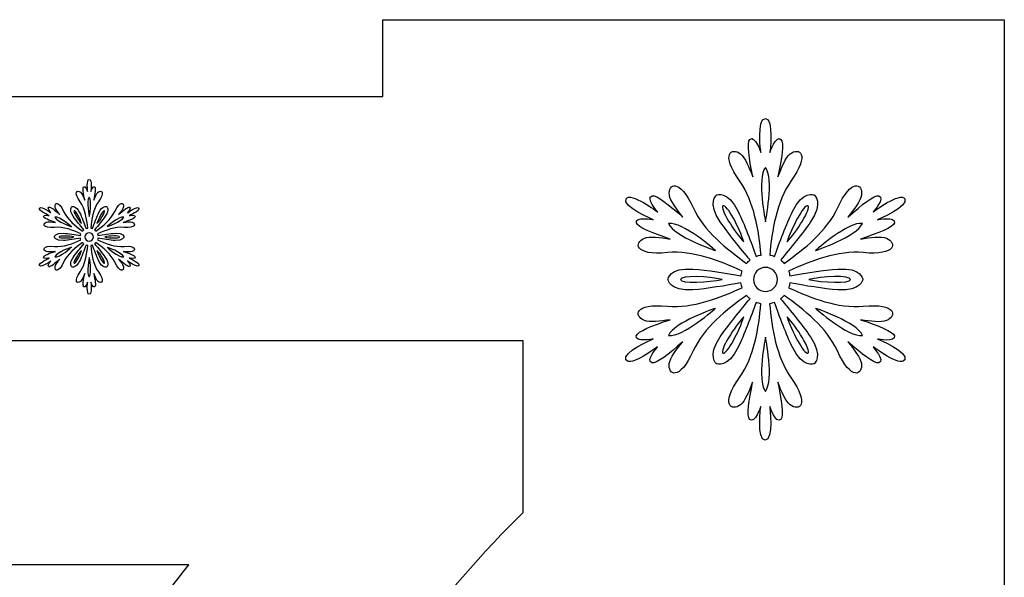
# Model space of a CAD drawing. Header units: millimetres. Extents: x -91 to 82, y -170 to 150.
# Tile 33 of 80: x -7.44 to 5.36, y -92.83 to -85.59. Entities that reach past the tile are written whole.
import ezdxf

# ---------------------------------------------------------------- set-up
doc = ezdxf.new("R2010")
doc.units = ezdxf.units.MM
doc.header["$MEASUREMENT"] = 0
doc.layers.add('Layer 1', color=7, linetype='Continuous')

msp = doc.modelspace()

# ---------------------------------------------------------------- linework, layer by layer
at = {"layer": 'Layer 1', "color": 31}
msp.add_open_spline([(5.3597, -93.669), (5.3597, -93.669), (5.3597, -85.5863), (5.3597, -85.5863), (5.3597, -85.5863), (5.3597, -85.5863), (-2.723, -85.5863), (-2.723, -85.5863), (-2.723, -85.5863), (-2.723, -85.5863), (-2.723, -86.5837), (-2.723, -86.5837), (-2.723, -86.5837), (-2.723, -86.5837), (-10.5065, -86.5837), (-10.5065, -86.5837), (-10.5065, -86.5837), (-10.5065, -86.5837), (-10.5065, -85.5863), (-10.5065, -85.5863), (-10.5065, -85.5863), (-10.5065, -85.5863), (-18.5892, -85.5863), (-18.5892, -85.5863), (-18.5892, -85.5863), (-18.5892, -85.5863), (-18.5892, -93.669), (-18.5892, -93.669), (-18.5892, -93.669), (-18.5892, -93.669), (-17.5918, -93.669), (-17.5918, -93.669), (-17.5918, -93.669), (-17.5918, -93.669), (-17.5918, -101.4525), (-17.5918, -101.4525), (-17.5918, -101.4525), (-17.5918, -101.4525), (-18.5892, -101.4525), (-18.5892, -101.4525), (-18.5892, -101.4525), (-18.5892, -101.4525), (-18.5892, -109.5352), (-18.5892, -109.5352), (-18.5892, -109.5352), (-18.5892, -109.5352), (-10.5065, -109.5352), (-10.5065, -109.5352), (-10.5065, -109.5352), (-10.5065, -109.5352), (-10.5065, -108.5378), (-10.5065, -108.5378), (-10.5065, -108.5378), (-10.5065, -108.5378), (-2.723, -108.5378), (-2.723, -108.5378), (-2.723, -108.5378), (-2.723, -108.5378), (-2.723, -109.5352), (-2.723, -109.5352), (-2.723, -109.5352), (-2.723, -109.5352), (5.3597, -109.5352), (5.3597, -109.5352), (5.3597, -109.5352), (5.3597, -109.5352), (5.3597, -101.4525), (5.3597, -101.4525), (5.3597, -101.4525), (5.3597, -101.4525), (4.3623, -101.4525), (4.3623, -101.4525), (4.3623, -101.4525), (4.3623, -101.4525), (4.3623, -93.669), (4.3623, -93.669), (4.3623, -93.669), (4.3623, -93.669), (5.3597, -93.669), (5.3597, -93.669)], degree=3, knots=[0, 0, 0, 0, 0.047619, 0.047619, 0.047619, 0.047619, 0.0952381, 0.0952381, 0.0952381, 0.0952381, 0.1428571, 0.1428571, 0.1428571, 0.1428571, 0.1904762, 0.1904762, 0.1904762, 0.1904762, 0.2380952, 0.2380952, 0.2380952, 0.2380952, 0.2857143, 0.2857143, 0.2857143, 0.2857143, 0.3333333, 0.3333333, 0.3333333, 0.3333333, 0.3809524, 0.3809524, 0.3809524, 0.3809524, 0.4285714, 0.4285714, 0.4285714, 0.4285714, 0.4761905, 0.4761905, 0.4761905, 0.4761905, 0.5238095, 0.5238095, 0.5238095, 0.5238095, 0.5714286, 0.5714286, 0.5714286, 0.5714286, 0.6190476, 0.6190476, 0.6190476, 0.6190476, 0.6666667, 0.6666667, 0.6666667, 0.6666667, 0.7142857, 0.7142857, 0.7142857, 0.7142857, 0.7619048, 0.7619048, 0.7619048, 0.7619048, 0.8095238, 0.8095238, 0.8095238, 0.8095238, 0.8571429, 0.8571429, 0.8571429, 0.8571429, 0.9047619, 0.9047619, 0.9047619, 0.9047619, 1, 1, 1, 1], dxfattribs=at)
at = {"layer": 'Layer 1', "color": 36}
for points, knots in [([(3.7122, -89.7368), (3.7122, -89.7368), (3.9539, -89.7861), (3.9305, -89.6957), (3.9305, -89.6957), (3.9164, -89.6394), (3.7193, -89.5631), (3.4916, -89.4868), (3.4916, -89.4868), (3.6183, -89.5079), (3.758, -89.5244), (3.826, -89.4974), (3.826, -89.4974), (3.9621, -89.4422), (3.9633, -89.2686), (3.5244, -89.3108), (3.5244, -89.3108), (3.2005, -89.3413), (2.8426, -89.2028), (2.5551, -89.0702), (2.5551, -89.0702), (2.5621, -89.0503), (2.568, -89.0291), (2.5704, -89.008), (2.5704, -89.008), (2.7582, -89.042), (3.0175, -89.0843), (3.1947, -89.0972), (3.1947, -89.0972), (3.5033, -89.1195), (3.5209, -88.9623), (3.5209, -88.9623), (3.5209, -88.9623), (3.5209, -88.9623), (3.5033, -88.8051), (3.1947, -88.8274), (3.1947, -88.8274), (3.0175, -88.8403), (2.7594, -88.8826), (2.5704, -88.9166), (2.5704, -88.9166), (2.5681, -88.8955), (2.5622, -88.8744), (2.5551, -88.8544), (2.5551, -88.8544), (2.8426, -88.7218), (3.2005, -88.5833), (3.5244, -88.6138), (3.5244, -88.6138), (3.9633, -88.6549), (3.9621, -88.4824), (3.826, -88.4272), (3.826, -88.4272), (3.7579, -88.4002), (3.6171, -88.4166), (3.4916, -88.4378), (3.4916, -88.4378), (3.7204, -88.3604), (3.9164, -88.2853), (3.9305, -88.2278), (3.9305, -88.2278), (3.954, -88.1374), (3.7122, -88.1867), (3.7122, -88.1867), (3.7122, -88.1867), (3.7122, -88.1867), (4.1217, -88.013), (4.0654, -87.9156), (4.0654, -87.9156), (4.0091, -87.817), (3.6535, -88.0858), (3.6535, -88.0858), (3.6535, -88.0858), (3.6535, -88.0858), (3.8166, -87.9016), (3.7274, -87.8758), (3.7274, -87.8758), (3.6711, -87.8594), (3.5068, -87.992), (3.3261, -88.1516), (3.3261, -88.1516), (3.4071, -88.0519), (3.4927, -87.9392), (3.5021, -87.8665), (3.5021, -87.8665), (3.522, -87.721), (3.373, -87.6342), (3.19, -88.0343), (3.19, -88.0343), (3.0551, -88.33), (2.7558, -88.5706), (2.4977, -88.7536), (2.4977, -88.7536), (2.4836, -88.7372), (2.4684, -88.7219), (2.4519, -88.709), (2.4519, -88.709), (2.5751, -88.5635), (2.7406, -88.3605), (2.8403, -88.2138), (2.8403, -88.2138), (3.014, -87.958), (2.8861, -87.8641), (2.8861, -87.8641), (2.8861, -87.8641), (2.8861, -87.8641), (2.7406, -87.8007), (2.6056, -88.0788), (2.6056, -88.0788), (2.5282, -88.2384), (2.4354, -88.4836), (2.3709, -88.6632), (2.3709, -88.6632), (2.351, -88.655), (2.3298, -88.6491), (2.3087, -88.6456), (2.3087, -88.6456), (2.338, -88.3311), (2.3967, -87.9509), (2.5856, -87.6857), (2.5856, -87.6857), (2.8414, -87.3266), (2.69, -87.241), (2.575, -87.3313), (2.575, -87.3313), (2.5175, -87.3759), (2.4623, -87.5061), (2.4166, -87.627), (2.4166, -87.627), (2.4635, -87.3911), (2.4964, -87.1823), (2.4553, -87.1424), (2.4553, -87.1424), (2.3884, -87.0779), (2.311, -87.3114), (2.311, -87.3114), (2.311, -87.3114), (2.311, -87.3114), (2.365, -86.8702), (2.2523, -86.8702), (2.2523, -86.8702), (2.1385, -86.8702), (2.1936, -87.3114), (2.1936, -87.3114), (2.1936, -87.3114), (2.1936, -87.3114), (2.1162, -87.0779), (2.0493, -87.1424), (2.0493, -87.1424), (2.0082, -87.1835), (2.0411, -87.3912), (2.088, -87.627), (2.088, -87.627), (2.0422, -87.5073), (1.9871, -87.3771), (1.9296, -87.3313), (1.9296, -87.3313), (1.8134, -87.2409), (1.6632, -87.3266), (1.919, -87.6857), (1.919, -87.6857), (2.1079, -87.9509), (2.1666, -88.3299), (2.1959, -88.6456), (2.1959, -88.6456), (2.1748, -88.6491), (2.1548, -88.655), (2.1337, -88.6632), (2.1337, -88.6632), (2.0692, -88.4837), (1.9765, -88.2384), (1.899, -88.0788), (1.899, -88.0788), (1.7641, -87.8007), (1.6197, -87.8641), (1.6197, -87.8641), (1.6197, -87.8641), (1.6197, -87.8641), (1.493, -87.958), (1.6655, -88.2138), (1.6655, -88.2138), (1.7652, -88.3605), (1.9319, -88.5635), (2.0539, -88.709), (2.0539, -88.709), (2.0375, -88.7231), (2.021, -88.7383), (2.0081, -88.7536), (2.0081, -88.7536), (1.7499, -88.5705), (1.4507, -88.33), (1.3158, -88.0343), (1.3158, -88.0343), (1.1327, -87.6342), (0.9837, -87.721), (1.0037, -87.8665), (1.0037, -87.8665), (1.0143, -87.9393), (1.0987, -88.0519), (1.1797, -88.1516), (1.1797, -88.1516), (0.999, -87.9932), (0.8347, -87.8606), (0.7784, -87.8758), (0.7784, -87.8758), (0.6892, -87.9004), (0.8523, -88.0858), (0.8523, -88.0858), (0.8523, -88.0858), (0.8523, -88.0858), (0.4967, -87.8171), (0.4404, -87.9156), (0.4404, -87.9156), (0.3841, -88.0142), (0.7936, -88.1867), (0.7936, -88.1867), (0.7936, -88.1867), (0.7936, -88.1867), (0.553, -88.1374), (0.5753, -88.2278), (0.5753, -88.2278), (0.5894, -88.2841), (0.7865, -88.3604), (1.0142, -88.4378), (1.0142, -88.4378), (0.8875, -88.4167), (0.7478, -88.4002), (0.6798, -88.4272), (0.6798, -88.4272), (0.5437, -88.4824), (0.5425, -88.656), (0.9814, -88.6138), (0.9814, -88.6138), (1.3053, -88.5833), (1.6632, -88.7218), (1.9507, -88.8544), (1.9507, -88.8544), (1.9437, -88.8743), (1.9378, -88.8955), (1.9354, -88.9166), (1.9354, -88.9166), (1.7476, -88.8826), (1.4883, -88.8392), (1.3111, -88.8274), (1.3111, -88.8274), (1.0025, -88.8051), (0.9849, -88.9623), (0.9849, -88.9623), (0.9849, -88.9623), (0.9849, -88.9623), (1.0025, -89.1195), (1.3111, -89.0972), (1.3111, -89.0972), (1.4883, -89.0843), (1.7464, -89.042), (1.9342, -89.008), (1.9342, -89.008), (1.9377, -89.0291), (1.9424, -89.0502), (1.9495, -89.0702), (1.9495, -89.0702), (1.662, -89.2016), (1.3053, -89.3413), (0.9802, -89.3096), (0.9802, -89.3096), (0.5413, -89.2685), (0.5425, -89.441), (0.6786, -89.4962), (0.6786, -89.4962), (0.7467, -89.5244), (0.8863, -89.5068), (1.013, -89.4856), (1.013, -89.4856), (0.7842, -89.563), (0.5882, -89.6381), (0.5741, -89.6945), (0.5741, -89.6945), (0.5506, -89.7849), (0.7924, -89.7356), (0.7924, -89.7356), (0.7924, -89.7356), (0.7924, -89.7356), (0.3829, -89.9093), (0.4392, -90.0078), (0.4392, -90.0078), (0.4955, -90.1064), (0.8511, -89.8376), (0.8511, -89.8376), (0.8511, -89.8376), (0.8511, -89.8376), (0.6868, -90.0218), (0.7772, -90.0476), (0.7772, -90.0476), (0.8335, -90.0629), (0.9978, -89.9314), (1.1785, -89.7718), (1.1785, -89.7718), (1.0975, -89.8715), (1.0119, -89.9842), (1.0025, -90.0569), (1.0025, -90.0569), (0.9826, -90.2024), (1.1316, -90.2904), (1.3146, -89.8891), (1.3146, -89.8891), (1.4495, -89.5934), (1.7488, -89.3528), (2.0069, -89.1698), (2.0069, -89.1698), (2.021, -89.1862), (2.0362, -89.2015), (2.0527, -89.2144), (2.0527, -89.2144), (1.9295, -89.3599), (1.764, -89.5629), (1.6643, -89.7096), (1.6643, -89.7096), (1.4906, -89.9654), (1.6185, -90.0593), (1.6185, -90.0593), (1.6185, -90.0593), (1.6185, -90.0593), (1.764, -90.1227), (1.8978, -89.8446), (1.8978, -89.8446), (1.9752, -89.685), (2.068, -89.4398), (2.1325, -89.2602), (2.1325, -89.2602), (2.1524, -89.2684), (2.1736, -89.2743), (2.1947, -89.2778), (2.1947, -89.2778), (2.1654, -89.5923), (2.1067, -89.9713), (1.9178, -90.2365), (1.9178, -90.2365), (1.662, -90.5956), (1.8134, -90.6812), (1.9284, -90.5909), (1.9284, -90.5909), (1.9859, -90.5463), (2.0411, -90.4161), (2.0868, -90.2964), (2.0868, -90.2964), (2.0399, -90.5323), (2.007, -90.74), (2.0481, -90.781), (2.0481, -90.781), (2.115, -90.8455), (2.1924, -90.612), (2.1924, -90.612), (2.1924, -90.612), (2.1924, -90.612), (2.1372, -91.0532), (2.2511, -91.0532), (2.2511, -91.0532), (2.3649, -91.0532), (2.3098, -90.612), (2.3098, -90.612), (2.3098, -90.612), (2.3098, -90.612), (2.3872, -90.8455), (2.4541, -90.781), (2.4541, -90.781), (2.4952, -90.7399), (2.4623, -90.5322), (2.4154, -90.2964), (2.4154, -90.2964), (2.4612, -90.4161), (2.5163, -90.5463), (2.5738, -90.5909), (2.5738, -90.5909), (2.69, -90.6813), (2.8402, -90.5956), (2.5844, -90.2365), (2.5844, -90.2365), (2.3955, -89.9713), (2.3368, -89.5923), (2.3075, -89.2778), (2.3075, -89.2778), (2.3286, -89.2731), (2.3486, -89.2672), (2.3697, -89.2602), (2.3697, -89.2602), (2.4342, -89.4397), (2.5269, -89.685), (2.6044, -89.8446), (2.6044, -89.8446), (2.7393, -90.1227), (2.8849, -90.0593), (2.8849, -90.0593), (2.8849, -90.0593), (2.8849, -90.0593), (3.0116, -89.9654), (2.8391, -89.7096), (2.8391, -89.7096), (2.7394, -89.5629), (2.5727, -89.3599), (2.4507, -89.2144), (2.4507, -89.2144), (2.4671, -89.2015), (2.4836, -89.1862), (2.4965, -89.1698), (2.4965, -89.1698), (2.7547, -89.3529), (3.0539, -89.5934), (3.1888, -89.8891), (3.1888, -89.8891), (3.3719, -90.2904), (3.5209, -90.2024), (3.5009, -90.0569), (3.5009, -90.0569), (3.4903, -89.9841), (3.4059, -89.8715), (3.3249, -89.7718), (3.3249, -89.7718), (3.5056, -89.9302), (3.6699, -90.0628), (3.7262, -90.0476), (3.7262, -90.0476), (3.8154, -90.0218), (3.6523, -89.8376), (3.6523, -89.8376), (3.6523, -89.8376), (3.6523, -89.8376), (4.0079, -90.1063), (4.0642, -90.0078), (4.0642, -90.0078), (4.1229, -89.9105), (3.7122, -89.7368), (3.7122, -89.7368)], [0, 0, 0, 0, 0.0091743, 0.0091743, 0.0091743, 0.0091743, 0.0183486, 0.0183486, 0.0183486, 0.0183486, 0.0275229, 0.0275229, 0.0275229, 0.0275229, 0.0366972, 0.0366972, 0.0366972, 0.0366972, 0.0458716, 0.0458716, 0.0458716, 0.0458716, 0.0550459, 0.0550459, 0.0550459, 0.0550459, 0.0642202, 0.0642202, 0.0642202, 0.0642202, 0.0733945, 0.0733945, 0.0733945, 0.0733945, 0.0825688, 0.0825688, 0.0825688, 0.0825688, 0.0917431, 0.0917431, 0.0917431, 0.0917431, 0.1009174, 0.1009174, 0.1009174, 0.1009174, 0.1100917, 0.1100917, 0.1100917, 0.1100917, 0.1192661, 0.1192661, 0.1192661, 0.1192661, 0.1284404, 0.1284404, 0.1284404, 0.1284404, 0.1376147, 0.1376147, 0.1376147, 0.1376147, 0.146789, 0.146789, 0.146789, 0.146789, 0.1559633, 0.1559633, 0.1559633, 0.1559633, 0.1651376, 0.1651376, 0.1651376, 0.1651376, 0.1743119, 0.1743119, 0.1743119, 0.1743119, 0.1834862, 0.1834862, 0.1834862, 0.1834862, 0.1926606, 0.1926606, 0.1926606, 0.1926606, 0.2018349, 0.2018349, 0.2018349, 0.2018349, 0.2110092, 0.2110092, 0.2110092, 0.2110092, 0.2201835, 0.2201835, 0.2201835, 0.2201835, 0.2293578, 0.2293578, 0.2293578, 0.2293578, 0.2385321, 0.2385321, 0.2385321, 0.2385321, 0.2477064, 0.2477064, 0.2477064, 0.2477064, 0.2568807, 0.2568807, 0.2568807, 0.2568807, 0.266055, 0.266055, 0.266055, 0.266055, 0.2752294, 0.2752294, 0.2752294, 0.2752294, 0.2844037, 0.2844037, 0.2844037, 0.2844037, 0.293578, 0.293578, 0.293578, 0.293578, 0.3027523, 0.3027523, 0.3027523, 0.3027523, 0.3119266, 0.3119266, 0.3119266, 0.3119266, 0.3211009, 0.3211009, 0.3211009, 0.3211009, 0.3302752, 0.3302752, 0.3302752, 0.3302752, 0.3394495, 0.3394495, 0.3394495, 0.3394495, 0.3486239, 0.3486239, 0.3486239, 0.3486239, 0.3577982, 0.3577982, 0.3577982, 0.3577982, 0.3669725, 0.3669725, 0.3669725, 0.3669725, 0.3761468, 0.3761468, 0.3761468, 0.3761468, 0.3853211, 0.3853211, 0.3853211, 0.3853211, 0.3944954, 0.3944954, 0.3944954, 0.3944954, 0.4036697, 0.4036697, 0.4036697, 0.4036697, 0.412844, 0.412844, 0.412844, 0.412844, 0.4220183, 0.4220183, 0.4220183, 0.4220183, 0.4311927, 0.4311927, 0.4311927, 0.4311927, 0.440367, 0.440367, 0.440367, 0.440367, 0.4495413, 0.4495413, 0.4495413, 0.4495413, 0.4587156, 0.4587156, 0.4587156, 0.4587156, 0.4678899, 0.4678899, 0.4678899, 0.4678899, 0.4770642, 0.4770642, 0.4770642, 0.4770642, 0.4862385, 0.4862385, 0.4862385, 0.4862385, 0.4954128, 0.4954128, 0.4954128, 0.4954128, 0.5045872, 0.5045872, 0.5045872, 0.5045872, 0.5137615, 0.5137615, 0.5137615, 0.5137615, 0.5229358, 0.5229358, 0.5229358, 0.5229358, 0.5321101, 0.5321101, 0.5321101, 0.5321101, 0.5412844, 0.5412844, 0.5412844, 0.5412844, 0.5504587, 0.5504587, 0.5504587, 0.5504587, 0.559633, 0.559633, 0.559633, 0.559633, 0.5688073, 0.5688073, 0.5688073, 0.5688073, 0.5779817, 0.5779817, 0.5779817, 0.5779817, 0.587156, 0.587156, 0.587156, 0.587156, 0.5963303, 0.5963303, 0.5963303, 0.5963303, 0.6055046, 0.6055046, 0.6055046, 0.6055046, 0.6146789, 0.6146789, 0.6146789, 0.6146789, 0.6238532, 0.6238532, 0.6238532, 0.6238532, 0.6330275, 0.6330275, 0.6330275, 0.6330275, 0.6422018, 0.6422018, 0.6422018, 0.6422018, 0.6513761, 0.6513761, 0.6513761, 0.6513761, 0.6605505, 0.6605505, 0.6605505, 0.6605505, 0.6697248, 0.6697248, 0.6697248, 0.6697248, 0.6788991, 0.6788991, 0.6788991, 0.6788991, 0.6880734, 0.6880734, 0.6880734, 0.6880734, 0.6972477, 0.6972477, 0.6972477, 0.6972477, 0.706422, 0.706422, 0.706422, 0.706422, 0.7155963, 0.7155963, 0.7155963, 0.7155963, 0.7247706, 0.7247706, 0.7247706, 0.7247706, 0.733945, 0.733945, 0.733945, 0.733945, 0.7431193, 0.7431193, 0.7431193, 0.7431193, 0.7522936, 0.7522936, 0.7522936, 0.7522936, 0.7614679, 0.7614679, 0.7614679, 0.7614679, 0.7706422, 0.7706422, 0.7706422, 0.7706422, 0.7798165, 0.7798165, 0.7798165, 0.7798165, 0.7889908, 0.7889908, 0.7889908, 0.7889908, 0.7981651, 0.7981651, 0.7981651, 0.7981651, 0.8073394, 0.8073394, 0.8073394, 0.8073394, 0.8165138, 0.8165138, 0.8165138, 0.8165138, 0.8256881, 0.8256881, 0.8256881, 0.8256881, 0.8348624, 0.8348624, 0.8348624, 0.8348624, 0.8440367, 0.8440367, 0.8440367, 0.8440367, 0.853211, 0.853211, 0.853211, 0.853211, 0.8623853, 0.8623853, 0.8623853, 0.8623853, 0.8715596, 0.8715596, 0.8715596, 0.8715596, 0.8807339, 0.8807339, 0.8807339, 0.8807339, 0.8899083, 0.8899083, 0.8899083, 0.8899083, 0.8990826, 0.8990826, 0.8990826, 0.8990826, 0.9082569, 0.9082569, 0.9082569, 0.9082569, 0.9174312, 0.9174312, 0.9174312, 0.9174312, 0.9266055, 0.9266055, 0.9266055, 0.9266055, 0.9357798, 0.9357798, 0.9357798, 0.9357798, 0.9449541, 0.9449541, 0.9449541, 0.9449541, 0.9541284, 0.9541284, 0.9541284, 0.9541284, 0.9633028, 0.9633028, 0.9633028, 0.9633028, 0.9724771, 0.9724771, 0.9724771, 0.9724771, 0.9816514, 0.9816514, 0.9816514, 0.9816514, 1, 1, 1, 1]), ([(2.2536, -87.5061), (2.3686, -87.6493), (2.2536, -88.2125), (2.2536, -88.2125), (2.2536, -88.2125), (2.2536, -88.2125), (2.1386, -87.6492), (2.2536, -87.5061)], [0, 0, 0, 0, 0.3333333, 0.3333333, 0.3333333, 0.3333333, 1, 1, 1, 1]), ([(-6.0204, -88.6854), (-6.0204, -88.6854), (-5.9347, -88.703), (-5.943, -88.6713), (-5.943, -88.6713), (-5.9477, -88.6514), (-6.0181, -88.6244), (-6.0991, -88.5974), (-6.0991, -88.5974), (-6.0545, -88.6044), (-6.0041, -88.6103), (-5.9806, -88.6009), (-5.9806, -88.6009), (-5.9325, -88.581), (-5.9313, -88.5199), (-6.0874, -88.534), (-6.0874, -88.534), (-6.2024, -88.5446), (-6.3303, -88.4953), (-6.4324, -88.4483), (-6.4324, -88.4483), (-6.4301, -88.4413), (-6.4277, -88.4342), (-6.4265, -88.426), (-6.4265, -88.426), (-6.3596, -88.4377), (-6.2681, -88.453), (-6.2047, -88.4577), (-6.2047, -88.4577), (-6.0956, -88.4659), (-6.0885, -88.4096), (-6.0885, -88.4096), (-6.0885, -88.4096), (-6.0885, -88.4096), (-6.0944, -88.3533), (-6.2047, -88.3615), (-6.2047, -88.3615), (-6.2681, -88.3662), (-6.3596, -88.3814), (-6.4265, -88.3932), (-6.4265, -88.3932), (-6.4277, -88.3862), (-6.4288, -88.3779), (-6.4324, -88.3709), (-6.4324, -88.3709), (-6.3303, -88.324), (-6.2036, -88.2747), (-6.0874, -88.2852), (-6.0874, -88.2852), (-5.9313, -88.3005), (-5.9313, -88.2383), (-5.9806, -88.2183), (-5.9806, -88.2183), (-6.0052, -88.2089), (-6.0545, -88.2148), (-6.0991, -88.2218), (-6.0991, -88.2218), (-6.0181, -88.1948), (-5.9477, -88.1678), (-5.943, -88.1467), (-5.943, -88.1467), (-5.9348, -88.115), (-6.0204, -88.1326), (-6.0204, -88.1326), (-6.0204, -88.1326), (-6.0204, -88.1326), (-5.8749, -88.0704), (-5.8948, -88.0364), (-5.8948, -88.0364), (-5.9147, -88.0012), (-6.0415, -88.0962), (-6.0415, -88.0962), (-6.0415, -88.0962), (-6.0415, -88.0962), (-5.984, -88.0305), (-6.0157, -88.0211), (-6.0157, -88.0211), (-6.0356, -88.0152), (-6.0943, -88.0622), (-6.1577, -88.1185), (-6.1577, -88.1185), (-6.1284, -88.0833), (-6.099, -88.0434), (-6.0955, -88.0176), (-6.0955, -88.0176), (-6.0885, -87.966), (-6.1413, -87.9343), (-6.207, -88.0774), (-6.207, -88.0774), (-6.2551, -88.183), (-6.3619, -88.2687), (-6.4534, -88.3332), (-6.4534, -88.3332), (-6.4581, -88.3273), (-6.464, -88.3215), (-6.4698, -88.3168), (-6.4698, -88.3168), (-6.4264, -88.2652), (-6.3665, -88.1924), (-6.3313, -88.1408), (-6.3313, -88.1408), (-6.2691, -88.0504), (-6.3149, -88.0164), (-6.3149, -88.0164), (-6.3149, -88.0164), (-6.3149, -88.0164), (-6.3665, -87.9941), (-6.4146, -88.0927), (-6.4146, -88.0927), (-6.4416, -88.149), (-6.4744, -88.237), (-6.4979, -88.3004), (-6.4979, -88.3004), (-6.5049, -88.2981), (-6.512, -88.2957), (-6.5202, -88.2945), (-6.5202, -88.2945), (-6.5096, -88.183), (-6.4885, -88.0481), (-6.4216, -87.953), (-6.4216, -87.953), (-6.3312, -87.8251), (-6.384, -87.7946), (-6.4251, -87.8274), (-6.4251, -87.8274), (-6.445, -87.8438), (-6.465, -87.8896), (-6.4814, -87.9318), (-6.4814, -87.9318), (-6.465, -87.8473), (-6.4532, -87.7734), (-6.4673, -87.7593), (-6.4673, -87.7593), (-6.4908, -87.7358), (-6.5189, -87.8191), (-6.5189, -87.8191), (-6.5189, -87.8191), (-6.5189, -87.8191), (-6.499, -87.6619), (-6.54, -87.6619), (-6.54, -87.6619), (-6.5799, -87.6619), (-6.5611, -87.8191), (-6.5611, -87.8191), (-6.5611, -87.8191), (-6.5611, -87.8191), (-6.5893, -87.7358), (-6.6127, -87.7593), (-6.6127, -87.7593), (-6.628, -87.7734), (-6.6162, -87.8473), (-6.5986, -87.9318), (-6.5986, -87.9318), (-6.615, -87.8896), (-6.6338, -87.8426), (-6.6549, -87.8274), (-6.6549, -87.8274), (-6.696, -87.7957), (-6.7499, -87.8251), (-6.6584, -87.953), (-6.6584, -87.953), (-6.5915, -88.0469), (-6.5704, -88.1818), (-6.5598, -88.2945), (-6.5598, -88.2945), (-6.5668, -88.2957), (-6.5751, -88.298), (-6.5821, -88.3004), (-6.5821, -88.3004), (-6.6056, -88.237), (-6.6384, -88.149), (-6.6654, -88.0927), (-6.6654, -88.0927), (-6.7135, -87.9941), (-6.7651, -88.0164), (-6.7651, -88.0164), (-6.7651, -88.0164), (-6.7651, -88.0164), (-6.8109, -88.0504), (-6.7487, -88.1408), (-6.7487, -88.1408), (-6.7135, -88.1936), (-6.6537, -88.2652), (-6.6102, -88.3168), (-6.6102, -88.3168), (-6.6161, -88.3215), (-6.6219, -88.3274), (-6.6266, -88.3332), (-6.6266, -88.3332), (-6.7181, -88.2687), (-6.8249, -88.183), (-6.873, -88.0774), (-6.873, -88.0774), (-6.9375, -87.9354), (-6.9915, -87.9659), (-6.9845, -88.0176), (-6.9845, -88.0176), (-6.981, -88.0434), (-6.9505, -88.0833), (-6.9223, -88.1185), (-6.9223, -88.1185), (-6.9868, -88.0622), (-7.0443, -88.0152), (-7.0643, -88.0211), (-7.0643, -88.0211), (-7.096, -88.0305), (-7.0385, -88.0962), (-7.0385, -88.0962), (-7.0385, -88.0962), (-7.0385, -88.0962), (-7.1652, -88.0012), (-7.1852, -88.0364), (-7.1852, -88.0364), (-7.2051, -88.0716), (-7.0596, -88.1326), (-7.0596, -88.1326), (-7.0596, -88.1326), (-7.0596, -88.1326), (-7.1453, -88.115), (-7.137, -88.1467), (-7.137, -88.1467), (-7.1323, -88.1666), (-7.0619, -88.1936), (-6.9809, -88.2218), (-6.9809, -88.2218), (-7.0255, -88.2148), (-7.0759, -88.2089), (-7.0994, -88.2183), (-7.0994, -88.2183), (-7.1475, -88.2382), (-7.1487, -88.2993), (-6.9926, -88.2852), (-6.9926, -88.2852), (-6.8776, -88.2746), (-6.7497, -88.3239), (-6.6488, -88.3709), (-6.6488, -88.3709), (-6.6511, -88.3779), (-6.6535, -88.385), (-6.6547, -88.3932), (-6.6547, -88.3932), (-6.7216, -88.3815), (-6.8131, -88.3662), (-6.8765, -88.3615), (-6.8765, -88.3615), (-6.9856, -88.3533), (-6.9927, -88.4096), (-6.9927, -88.4096), (-6.9927, -88.4096), (-6.9927, -88.4096), (-6.9868, -88.4659), (-6.8765, -88.4577), (-6.8765, -88.4577), (-6.8131, -88.453), (-6.7216, -88.4378), (-6.6547, -88.426), (-6.6547, -88.426), (-6.6535, -88.433), (-6.6512, -88.4413), (-6.6488, -88.4483), (-6.6488, -88.4483), (-6.7509, -88.4952), (-6.8776, -88.5445), (-6.9926, -88.534), (-6.9926, -88.534), (-7.1487, -88.5187), (-7.1487, -88.5809), (-7.0994, -88.6009), (-7.0994, -88.6009), (-7.0748, -88.6103), (-7.0255, -88.6044), (-6.9809, -88.5974), (-6.9809, -88.5974), (-7.0619, -88.6244), (-7.1323, -88.6514), (-7.137, -88.6713), (-7.137, -88.6713), (-7.1452, -88.703), (-7.0596, -88.6854), (-7.0596, -88.6854), (-7.0596, -88.6854), (-7.0596, -88.6854), (-7.2051, -88.7476), (-7.1852, -88.7816), (-7.1852, -88.7816), (-7.1653, -88.8168), (-7.0385, -88.7218), (-7.0385, -88.7218), (-7.0385, -88.7218), (-7.0385, -88.7218), (-7.0972, -88.7875), (-7.0643, -88.7969), (-7.0643, -88.7969), (-7.0444, -88.8028), (-6.9857, -88.7558), (-6.9223, -88.6983), (-6.9223, -88.6983), (-6.9516, -88.7335), (-6.981, -88.7734), (-6.9845, -88.7992), (-6.9845, -88.7992), (-6.9915, -88.8508), (-6.9387, -88.8825), (-6.873, -88.7394), (-6.873, -88.7394), (-6.8249, -88.6338), (-6.7181, -88.5481), (-6.6266, -88.4836), (-6.6266, -88.4836), (-6.6219, -88.4895), (-6.616, -88.4953), (-6.6102, -88.5), (-6.6102, -88.5), (-6.6536, -88.5516), (-6.7135, -88.6232), (-6.7487, -88.676), (-6.7487, -88.676), (-6.8109, -88.7675), (-6.7651, -88.8004), (-6.7651, -88.8004), (-6.7651, -88.8004), (-6.7651, -88.8004), (-6.7135, -88.8227), (-6.6654, -88.7241), (-6.6654, -88.7241), (-6.6372, -88.6678), (-6.6056, -88.5798), (-6.5821, -88.5164), (-6.5821, -88.5164), (-6.5751, -88.5187), (-6.568, -88.5211), (-6.5598, -88.5223), (-6.5598, -88.5223), (-6.5704, -88.6338), (-6.5915, -88.7687), (-6.6584, -88.8638), (-6.6584, -88.8638), (-6.7488, -88.9917), (-6.696, -89.0222), (-6.6549, -88.9894), (-6.6549, -88.9894), (-6.635, -88.973), (-6.615, -88.9272), (-6.5986, -88.885), (-6.5986, -88.885), (-6.615, -88.9695), (-6.6268, -89.0422), (-6.6127, -89.0575), (-6.6127, -89.0575), (-6.5892, -89.081), (-6.5611, -88.9977), (-6.5611, -88.9977), (-6.5611, -88.9977), (-6.5611, -88.9977), (-6.581, -89.1549), (-6.54, -89.1549), (-6.54, -89.1549), (-6.5001, -89.1549), (-6.5189, -88.9977), (-6.5189, -88.9977), (-6.5189, -88.9977), (-6.5189, -88.9977), (-6.4907, -89.081), (-6.4673, -89.0575), (-6.4673, -89.0575), (-6.452, -89.0434), (-6.4638, -88.9695), (-6.4814, -88.885), (-6.4814, -88.885), (-6.465, -88.9272), (-6.4462, -88.9742), (-6.4251, -88.9894), (-6.4251, -88.9894), (-6.384, -89.0211), (-6.3301, -88.9917), (-6.4216, -88.8638), (-6.4216, -88.8638), (-6.4885, -88.7699), (-6.5096, -88.635), (-6.5202, -88.5223), (-6.5202, -88.5223), (-6.5132, -88.5211), (-6.5049, -88.5188), (-6.4979, -88.5164), (-6.4979, -88.5164), (-6.4744, -88.5798), (-6.4416, -88.6678), (-6.4146, -88.7241), (-6.4146, -88.7241), (-6.3665, -88.8227), (-6.3149, -88.8004), (-6.3149, -88.8004), (-6.3149, -88.8004), (-6.3149, -88.8004), (-6.2691, -88.7675), (-6.3313, -88.676), (-6.3313, -88.676), (-6.3665, -88.6232), (-6.4263, -88.5516), (-6.4698, -88.5), (-6.4698, -88.5), (-6.4639, -88.4953), (-6.4581, -88.4894), (-6.4534, -88.4836), (-6.4534, -88.4836), (-6.3619, -88.5481), (-6.2551, -88.6338), (-6.207, -88.7394), (-6.207, -88.7394), (-6.1413, -88.8814), (-6.0885, -88.8509), (-6.0955, -88.7992), (-6.0955, -88.7992), (-6.099, -88.7734), (-6.1295, -88.7335), (-6.1577, -88.6983), (-6.1577, -88.6983), (-6.0932, -88.7546), (-6.0357, -88.8016), (-6.0157, -88.7969), (-6.0157, -88.7969), (-5.984, -88.7875), (-6.0415, -88.7218), (-6.0415, -88.7218), (-6.0415, -88.7218), (-6.0415, -88.7218), (-5.9148, -88.8168), (-5.8948, -88.7816), (-5.8948, -88.7816), (-5.8749, -88.7476), (-6.0204, -88.6854), (-6.0204, -88.6854)], [0, 0, 0, 0, 0.0091743, 0.0091743, 0.0091743, 0.0091743, 0.0183486, 0.0183486, 0.0183486, 0.0183486, 0.0275229, 0.0275229, 0.0275229, 0.0275229, 0.0366972, 0.0366972, 0.0366972, 0.0366972, 0.0458716, 0.0458716, 0.0458716, 0.0458716, 0.0550459, 0.0550459, 0.0550459, 0.0550459, 0.0642202, 0.0642202, 0.0642202, 0.0642202, 0.0733945, 0.0733945, 0.0733945, 0.0733945, 0.0825688, 0.0825688, 0.0825688, 0.0825688, 0.0917431, 0.0917431, 0.0917431, 0.0917431, 0.1009174, 0.1009174, 0.1009174, 0.1009174, 0.1100917, 0.1100917, 0.1100917, 0.1100917, 0.1192661, 0.1192661, 0.1192661, 0.1192661, 0.1284404, 0.1284404, 0.1284404, 0.1284404, 0.1376147, 0.1376147, 0.1376147, 0.1376147, 0.146789, 0.146789, 0.146789, 0.146789, 0.1559633, 0.1559633, 0.1559633, 0.1559633, 0.1651376, 0.1651376, 0.1651376, 0.1651376, 0.1743119, 0.1743119, 0.1743119, 0.1743119, 0.1834862, 0.1834862, 0.1834862, 0.1834862, 0.1926606, 0.1926606, 0.1926606, 0.1926606, 0.2018349, 0.2018349, 0.2018349, 0.2018349, 0.2110092, 0.2110092, 0.2110092, 0.2110092, 0.2201835, 0.2201835, 0.2201835, 0.2201835, 0.2293578, 0.2293578, 0.2293578, 0.2293578, 0.2385321, 0.2385321, 0.2385321, 0.2385321, 0.2477064, 0.2477064, 0.2477064, 0.2477064, 0.2568807, 0.2568807, 0.2568807, 0.2568807, 0.266055, 0.266055, 0.266055, 0.266055, 0.2752294, 0.2752294, 0.2752294, 0.2752294, 0.2844037, 0.2844037, 0.2844037, 0.2844037, 0.293578, 0.293578, 0.293578, 0.293578, 0.3027523, 0.3027523, 0.3027523, 0.3027523, 0.3119266, 0.3119266, 0.3119266, 0.3119266, 0.3211009, 0.3211009, 0.3211009, 0.3211009, 0.3302752, 0.3302752, 0.3302752, 0.3302752, 0.3394495, 0.3394495, 0.3394495, 0.3394495, 0.3486239, 0.3486239, 0.3486239, 0.3486239, 0.3577982, 0.3577982, 0.3577982, 0.3577982, 0.3669725, 0.3669725, 0.3669725, 0.3669725, 0.3761468, 0.3761468, 0.3761468, 0.3761468, 0.3853211, 0.3853211, 0.3853211, 0.3853211, 0.3944954, 0.3944954, 0.3944954, 0.3944954, 0.4036697, 0.4036697, 0.4036697, 0.4036697, 0.412844, 0.412844, 0.412844, 0.412844, 0.4220183, 0.4220183, 0.4220183, 0.4220183, 0.4311927, 0.4311927, 0.4311927, 0.4311927, 0.440367, 0.440367, 0.440367, 0.440367, 0.4495413, 0.4495413, 0.4495413, 0.4495413, 0.4587156, 0.4587156, 0.4587156, 0.4587156, 0.4678899, 0.4678899, 0.4678899, 0.4678899, 0.4770642, 0.4770642, 0.4770642, 0.4770642, 0.4862385, 0.4862385, 0.4862385, 0.4862385, 0.4954128, 0.4954128, 0.4954128, 0.4954128, 0.5045872, 0.5045872, 0.5045872, 0.5045872, 0.5137615, 0.5137615, 0.5137615, 0.5137615, 0.5229358, 0.5229358, 0.5229358, 0.5229358, 0.5321101, 0.5321101, 0.5321101, 0.5321101, 0.5412844, 0.5412844, 0.5412844, 0.5412844, 0.5504587, 0.5504587, 0.5504587, 0.5504587, 0.559633, 0.559633, 0.559633, 0.559633, 0.5688073, 0.5688073, 0.5688073, 0.5688073, 0.5779817, 0.5779817, 0.5779817, 0.5779817, 0.587156, 0.587156, 0.587156, 0.587156, 0.5963303, 0.5963303, 0.5963303, 0.5963303, 0.6055046, 0.6055046, 0.6055046, 0.6055046, 0.6146789, 0.6146789, 0.6146789, 0.6146789, 0.6238532, 0.6238532, 0.6238532, 0.6238532, 0.6330275, 0.6330275, 0.6330275, 0.6330275, 0.6422018, 0.6422018, 0.6422018, 0.6422018, 0.6513761, 0.6513761, 0.6513761, 0.6513761, 0.6605505, 0.6605505, 0.6605505, 0.6605505, 0.6697248, 0.6697248, 0.6697248, 0.6697248, 0.6788991, 0.6788991, 0.6788991, 0.6788991, 0.6880734, 0.6880734, 0.6880734, 0.6880734, 0.6972477, 0.6972477, 0.6972477, 0.6972477, 0.706422, 0.706422, 0.706422, 0.706422, 0.7155963, 0.7155963, 0.7155963, 0.7155963, 0.7247706, 0.7247706, 0.7247706, 0.7247706, 0.733945, 0.733945, 0.733945, 0.733945, 0.7431193, 0.7431193, 0.7431193, 0.7431193, 0.7522936, 0.7522936, 0.7522936, 0.7522936, 0.7614679, 0.7614679, 0.7614679, 0.7614679, 0.7706422, 0.7706422, 0.7706422, 0.7706422, 0.7798165, 0.7798165, 0.7798165, 0.7798165, 0.7889908, 0.7889908, 0.7889908, 0.7889908, 0.7981651, 0.7981651, 0.7981651, 0.7981651, 0.8073394, 0.8073394, 0.8073394, 0.8073394, 0.8165138, 0.8165138, 0.8165138, 0.8165138, 0.8256881, 0.8256881, 0.8256881, 0.8256881, 0.8348624, 0.8348624, 0.8348624, 0.8348624, 0.8440367, 0.8440367, 0.8440367, 0.8440367, 0.853211, 0.853211, 0.853211, 0.853211, 0.8623853, 0.8623853, 0.8623853, 0.8623853, 0.8715596, 0.8715596, 0.8715596, 0.8715596, 0.8807339, 0.8807339, 0.8807339, 0.8807339, 0.8899083, 0.8899083, 0.8899083, 0.8899083, 0.8990826, 0.8990826, 0.8990826, 0.8990826, 0.9082569, 0.9082569, 0.9082569, 0.9082569, 0.9174312, 0.9174312, 0.9174312, 0.9174312, 0.9266055, 0.9266055, 0.9266055, 0.9266055, 0.9357798, 0.9357798, 0.9357798, 0.9357798, 0.9449541, 0.9449541, 0.9449541, 0.9449541, 0.9541284, 0.9541284, 0.9541284, 0.9541284, 0.9633028, 0.9633028, 0.9633028, 0.9633028, 0.9724771, 0.9724771, 0.9724771, 0.9724771, 0.9816514, 0.9816514, 0.9816514, 0.9816514, 1, 1, 1, 1]), ([(-6.5402, -87.8933), (-6.4991, -87.9438), (-6.5402, -88.1444), (-6.5402, -88.1444), (-6.5402, -88.1444), (-6.5402, -88.1444), (-6.5813, -87.9438), (-6.5402, -87.8933)], [0, 0, 0, 0, 0.3333333, 0.3333333, 0.3333333, 0.3333333, 1, 1, 1, 1]), ([(-6.7362, -88.0705), (-6.7186, -88.0599), (-6.6564, -88.1796), (-6.64, -88.2371), (-6.64, -88.2371), (-6.681, -88.1925), (-6.7538, -88.0799), (-6.7362, -88.0705)], [0, 0, 0, 0, 0.3333333, 0.3333333, 0.3333333, 0.3333333, 1, 1, 1, 1]), ([(-6.3431, -88.0705), (-6.3255, -88.0811), (-6.3971, -88.1937), (-6.4393, -88.2371), (-6.4393, -88.2371), (-6.4229, -88.1785), (-6.3607, -88.0599), (-6.3431, -88.0705)], [0, 0, 0, 0, 0.3333333, 0.3333333, 0.3333333, 0.3333333, 1, 1, 1, 1]), ([(1.7009, -88.0048), (1.7502, -87.9766), (1.925, -88.3111), (1.9708, -88.473), (1.9708, -88.473), (1.8546, -88.3509), (1.6516, -88.0329), (1.7009, -88.0048)], [0, 0, 0, 0, 0.3333333, 0.3333333, 0.3333333, 0.3333333, 1, 1, 1, 1]), ([(2.8063, -88.0048), (2.8556, -88.0341), (2.6526, -88.351), (2.5364, -88.473), (2.5364, -88.473), (2.5833, -88.3111), (2.757, -87.9766), (2.8063, -88.0048)], [0, 0, 0, 0, 0.3333333, 0.3333333, 0.3333333, 0.3333333, 1, 1, 1, 1]), ([(-6.9885, -88.1515), (-6.924, -88.1409), (-6.7714, -88.2771), (-6.7714, -88.2771), (-6.7714, -88.2771), (-6.7714, -88.2771), (-6.9638, -88.2125), (-6.9885, -88.1515)], [0, 0, 0, 0, 0.3333333, 0.3333333, 0.3333333, 0.3333333, 1, 1, 1, 1]), ([(-6.092, -88.1515), (-6.1155, -88.2125), (-6.3091, -88.2771), (-6.3091, -88.2771), (-6.3091, -88.2771), (-6.3091, -88.2771), (-6.1565, -88.1421), (-6.092, -88.1515)], [0, 0, 0, 0, 0.3333333, 0.3333333, 0.3333333, 0.3333333, 1, 1, 1, 1]), ([(0.9933, -88.2348), (1.1752, -88.2066), (1.6058, -88.588), (1.6058, -88.588), (1.6058, -88.588), (1.6058, -88.588), (1.059, -88.4049), (0.9933, -88.2348)], [0, 0, 0, 0, 0.3333333, 0.3333333, 0.3333333, 0.3333333, 1, 1, 1, 1]), ([(3.5139, -88.2348), (3.447, -88.4061), (2.9025, -88.588), (2.9025, -88.588), (2.9025, -88.588), (2.9025, -88.588), (3.332, -88.2054), (3.5139, -88.2348)], [0, 0, 0, 0, 0.3333333, 0.3333333, 0.3333333, 0.3333333, 1, 1, 1, 1]), ([(-6.9322, -88.4108), (-6.9322, -88.3909), (-6.7984, -88.3967), (-6.7398, -88.4108), (-6.7398, -88.4108), (-6.7984, -88.4249), (-6.9322, -88.4307), (-6.9322, -88.4108)], [0, 0, 0, 0, 0.3333333, 0.3333333, 0.3333333, 0.3333333, 1, 1, 1, 1]), ([(-6.5402, -88.4659), (-6.5707, -88.4659), (-6.5954, -88.4413), (-6.5954, -88.4107), (-6.5954, -88.4107), (-6.5954, -88.3801), (-6.5708, -88.3555), (-6.5402, -88.3555), (-6.5402, -88.3555), (-6.5097, -88.3555), (-6.485, -88.3801), (-6.485, -88.4107), (-6.485, -88.4107), (-6.485, -88.4413), (-6.5085, -88.4659), (-6.5402, -88.4659)], [0, 0, 0, 0, 0.2, 0.2, 0.2, 0.2, 0.4, 0.4, 0.4, 0.4, 0.6, 0.6, 0.6, 0.6, 1, 1, 1, 1]), ([(-6.1471, -88.4108), (-6.1471, -88.4307), (-6.2809, -88.4249), (-6.3395, -88.4108), (-6.3395, -88.4108), (-6.2809, -88.3955), (-6.1471, -88.3897), (-6.1471, -88.4108)], [0, 0, 0, 0, 0.3333333, 0.3333333, 0.3333333, 0.3333333, 1, 1, 1, 1]), ([(-6.9885, -88.669), (-6.965, -88.608), (-6.7714, -88.5434), (-6.7714, -88.5434), (-6.7714, -88.5434), (-6.7714, -88.5434), (-6.9228, -88.6795), (-6.9885, -88.669)], [0, 0, 0, 0, 0.3333333, 0.3333333, 0.3333333, 0.3333333, 1, 1, 1, 1]), ([(-6.7362, -88.7511), (-6.7538, -88.7405), (-6.681, -88.6279), (-6.64, -88.5845), (-6.64, -88.5845), (-6.6564, -88.642), (-6.7186, -88.7605), (-6.7362, -88.7511)], [0, 0, 0, 0, 0.3333333, 0.3333333, 0.3333333, 0.3333333, 1, 1, 1, 1]), ([(-6.3431, -88.7511), (-6.3607, -88.7617), (-6.4229, -88.642), (-6.4393, -88.5845), (-6.4393, -88.5845), (-6.3982, -88.6279), (-6.3255, -88.7405), (-6.3431, -88.7511)], [0, 0, 0, 0, 0.3333333, 0.3333333, 0.3333333, 0.3333333, 1, 1, 1, 1]), ([(-6.3091, -88.5434), (-6.3091, -88.5434), (-6.1155, -88.6079), (-6.092, -88.669), (-6.092, -88.669), (-6.1565, -88.6795), (-6.3091, -88.5434), (-6.3091, -88.5434)], [0, 0, 0, 0, 0.3333333, 0.3333333, 0.3333333, 0.3333333, 1, 1, 1, 1]), ([(-6.5402, -88.9283), (-6.5813, -88.8778), (-6.5402, -88.6772), (-6.5402, -88.6772), (-6.5402, -88.6772), (-6.5402, -88.6772), (-6.4992, -88.8767), (-6.5402, -88.9283)], [0, 0, 0, 0, 0.3333333, 0.3333333, 0.3333333, 0.3333333, 1, 1, 1, 1]), ([(2.2536, -89.1184), (2.1668, -89.1184), (2.0975, -89.048), (2.0975, -88.9623), (2.0975, -88.9623), (2.0975, -88.8766), (2.1679, -88.8062), (2.2536, -88.8062), (2.2536, -88.8062), (2.3393, -88.8062), (2.4097, -88.8766), (2.4097, -88.9623), (2.4097, -88.9623), (2.4097, -89.048), (2.3404, -89.1184), (2.2536, -89.1184)], [0, 0, 0, 0, 0.2, 0.2, 0.2, 0.2, 0.4, 0.4, 0.4, 0.4, 0.6, 0.6, 0.6, 0.6, 1, 1, 1, 1]), ([(1.1482, -88.9623), (1.1482, -88.9048), (1.5249, -88.9224), (1.6892, -88.9623), (1.6892, -88.9623), (1.5249, -89.0022), (1.1482, -89.0186), (1.1482, -88.9623)], [0, 0, 0, 0, 0.3333333, 0.3333333, 0.3333333, 0.3333333, 1, 1, 1, 1]), ([(3.359, -88.9623), (3.359, -89.0198), (2.9823, -89.0034), (2.818, -88.9623), (2.818, -88.9623), (2.9823, -88.9212), (3.359, -88.9048), (3.359, -88.9623)], [0, 0, 0, 0, 0.3333333, 0.3333333, 0.3333333, 0.3333333, 1, 1, 1, 1]), ([(0.9933, -89.6899), (1.0602, -89.5186), (1.6058, -89.3367), (1.6058, -89.3367), (1.6058, -89.3367), (1.6058, -89.3367), (1.1752, -89.718), (0.9933, -89.6899)], [0, 0, 0, 0, 0.3333333, 0.3333333, 0.3333333, 0.3333333, 1, 1, 1, 1]), ([(2.9025, -89.3366), (2.9025, -89.3366), (3.4482, -89.5185), (3.5139, -89.6898), (3.5139, -89.6898), (3.332, -89.718), (2.9025, -89.3366), (2.9025, -89.3366)], [0, 0, 0, 0, 0.3333333, 0.3333333, 0.3333333, 0.3333333, 1, 1, 1, 1]), ([(1.7009, -89.9187), (1.6516, -89.8905), (1.8546, -89.5725), (1.9708, -89.4505), (1.9708, -89.4505), (1.9239, -89.6136), (1.7502, -89.948), (1.7009, -89.9187)], [0, 0, 0, 0, 0.3333333, 0.3333333, 0.3333333, 0.3333333, 1, 1, 1, 1]), ([(2.8063, -89.9187), (2.757, -89.948), (2.5833, -89.6124), (2.5364, -89.4505), (2.5364, -89.4505), (2.6526, -89.5725), (2.8556, -89.8905), (2.8063, -89.9187)], [0, 0, 0, 0, 0.3333333, 0.3333333, 0.3333333, 0.3333333, 1, 1, 1, 1]), ([(2.2536, -90.4174), (2.1386, -90.2742), (2.2536, -89.711), (2.2536, -89.711), (2.2536, -89.711), (2.2536, -89.711), (2.3686, -90.2742), (2.2536, -90.4174)], [0, 0, 0, 0, 0.3333333, 0.3333333, 0.3333333, 0.3333333, 1, 1, 1, 1])]:
    msp.add_open_spline(points, degree=3, knots=knots, dxfattribs=at)
at = {"layer": 'Layer 1', "color": 26}
msp.add_open_spline([(-12.1787, -89.7532), (-12.1787, -89.7532), (-12.1787, -92.6727), (-12.1787, -92.6727), (-12.1787, -92.6727), (-12.1787, -92.6727), (-5.2459, -92.6728), (-5.2459, -92.6728), (-5.2459, -92.6728), (-5.9863, -93.6069), (-6.6388, -94.6172), (-7.2208, -95.651), (-7.2208, -95.651), (-8.0927, -97.1976), (-8.7756, -98.8369), (-9.2544, -100.5466), (-9.2544, -100.5466), (-9.644, -101.9383), (-9.9714, -103.4568), (-9.9995, -104.9071), (-9.9995, -104.9071), (-9.9995, -104.9071), (-10.0112, -105.5126), (-10.0112, -105.5126), (-10.0112, -105.5126), (-10.0112, -105.5126), (-6.8911, -105.5126), (-6.8911, -105.5126), (-6.8911, -105.5126), (-6.8911, -105.5126), (-6.8512, -104.9611), (-6.8512, -104.9611), (-6.8512, -104.9611), (-6.7562, -103.6328), (-6.532, -102.3079), (-6.1424, -101.0324), (-6.1424, -101.0324), (-5.6073, -99.284), (-4.8622, -97.6141), (-3.9351, -96.0382), (-3.9351, -96.0382), (-3.1336, -94.6747), (-2.1902, -93.2947), (-1.0731, -92.1682), (-1.0731, -92.1682), (-1.0731, -92.1682), (-0.9006, -91.9945), (-0.9006, -91.9945), (-0.9006, -91.9945), (-0.9006, -91.9945), (-0.9006, -89.7544), (-0.9006, -89.7544), (-0.9006, -89.7544), (-0.9006, -89.7544), (-12.1787, -89.7544), (-12.1787, -89.7544), (-12.1787, -89.7544), (-12.1787, -89.7544), (-12.1787, -89.7532), (-12.1787, -89.7532)], degree=3, knots=[0, 0, 0, 0, 0.0625, 0.0625, 0.0625, 0.0625, 0.125, 0.125, 0.125, 0.125, 0.1875, 0.1875, 0.1875, 0.1875, 0.25, 0.25, 0.25, 0.25, 0.3125, 0.3125, 0.3125, 0.3125, 0.375, 0.375, 0.375, 0.375, 0.4375, 0.4375, 0.4375, 0.4375, 0.5, 0.5, 0.5, 0.5, 0.5625, 0.5625, 0.5625, 0.5625, 0.625, 0.625, 0.625, 0.625, 0.6875, 0.6875, 0.6875, 0.6875, 0.75, 0.75, 0.75, 0.75, 0.8125, 0.8125, 0.8125, 0.8125, 0.875, 0.875, 0.875, 0.875, 1, 1, 1, 1], dxfattribs=at)

doc.saveas('drawing.dxf')
